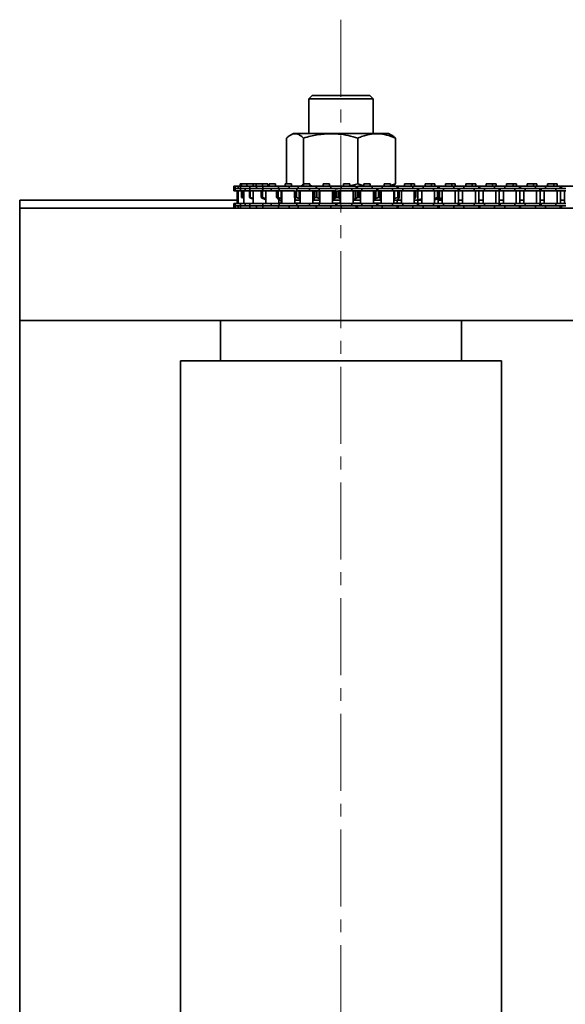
# Model space of a CAD drawing. Header units: millimetres. Extents: x -14862 to 14862, y -10512 to 10512.
# Tile 7 of 199: x -11534 to -11194, y -671 to -59. Entities that reach past the tile are written whole.
import ezdxf

# ---------------------------------------------------------------- set-up
doc = ezdxf.new("R2010")
doc.units = ezdxf.units.MM
doc.header["$LTSCALE"] = 4
doc.linetypes.add('点画线', pattern=[18, 12, -2, 2, -2])
doc.layers.add('中心线层', color=1, linetype='点画线', lineweight=18)
doc.layers.add('几何体', color=7, linetype='Continuous', lineweight=35)

msp = doc.modelspace()

# ---------------------------------------------------------------- linework, layer by layer
at = {"layer": '中心线层'}
msp.add_line((-11333.859, -58.603), (-11333.859, -2808.181), dxfattribs=at)
at = {"layer": '几何体'}
for p, q in [((-11351.86, -105.88), (-11353.859, -107.88)), ((-11353.859, -107.88), (-11353.859, -129.366)), ((-11340.347, -107.88), (-11353.859, -107.88)), ((-11351.86, -105.88), (-11339.699, -105.88)), ((-11313.86, -107.88), (-11340.347, -107.88)), ((-11339.699, -105.88), (-11315.859, -105.88)), ((-11313.86, -107.88), (-11315.859, -105.88)), ((-11313.86, -129.366), (-11313.86, -107.88)), ((-11367.718, -132.263), (-11367.718, -160.771)), ((-11363.485, -129.366), (-11365.381, -130.462)), ((-11363.485, -129.366), (-11304.233, -129.366)), ((-11357.132, -132.263), (-11357.132, -160.771)), ((-11323.274, -132.263), (-11323.274, -160.771)), ((-11302.337, -130.462), (-11304.233, -129.366)), ((-11300.001, -132.263), (-11300.001, -160.771)), ((-11400.541, -162.167), (-11400.541, -163.667)), ((-11399.807, -162.167), (-11400.541, -162.167)), ((-11400.541, -163.667), (-11400.541, -165.167)), ((-11399.807, -163.667), (-11400.541, -163.667)), ((-11399.807, -163.667), (-11400.541, -163.667)), ((-11399.807, -165.167), (-11400.541, -165.167)), ((-11399.807, -162.167), (-11399.807, -163.667)), ((-11397.877, -162.167), (-11399.807, -162.167)), ((-11399.807, -163.667), (-11399.807, -165.167)), ((-11397.877, -163.667), (-11399.807, -163.667)), ((-11397.877, -163.667), (-11399.807, -163.667)), ((-11396.45, -165.167), (-11399.807, -165.167)), ((-11398.517, -165.167), (-11398.517, -173.017)), ((-11397.974, -165.254), (-11397.663, -165.174)), ((-11397.974, -165.254), (-11397.898, -165.254)), ((-11397.974, -169.293), (-11397.974, -165.254)), ((-11397.898, -165.254), (-11397.898, -169.293)), ((-11397.877, -162.167), (-11397.877, -163.667)), ((-11396.45, -162.167), (-11397.877, -162.167)), ((-11396.45, -163.667), (-11397.877, -163.667)), ((-11397.781, -165.167), (-11397.781, -173.017)), ((-11396.522, -160.791), (-11396.522, -162.167)), ((-11395.786, -160.791), (-11396.522, -160.791)), ((-11396.45, -162.167), (-11396.45, -163.667)), ((-11390.621, -162.167), (-11396.45, -162.167)), ((-11396.45, -163.667), (-11396.45, -165.167)), ((-11393.516, -163.667), (-11396.45, -163.667)), ((-11393.516, -163.667), (-11396.45, -163.667)), ((-11393.516, -165.167), (-11396.45, -165.167)), ((-11395.79, -165.254), (-11395.611, -165.201)), ((-11395.79, -165.254), (-11395.475, -165.254)), ((-11395.79, -169.293), (-11395.79, -165.254)), ((-11395.786, -160.791), (-11395.786, -162.167)), ((-11395.716, -160.791), (-11395.786, -160.791)), ((-11392.431, -160.791), (-11395.716, -160.791)), ((-11395.092, -165.167), (-11395.475, -165.254)), ((-11395.475, -165.254), (-11395.475, -169.293)), ((-11394.426, -165.167), (-11394.426, -173.017)), ((-11393.516, -163.667), (-11393.516, -165.167)), ((-11390.621, -163.667), (-11393.516, -163.667)), ((-11390.621, -165.167), (-11393.516, -165.167)), ((-11392.431, -160.791), (-11392.431, -162.167)), ((-11392.36, -160.791), (-11392.431, -160.791)), ((-11388.47, -160.791), (-11392.36, -160.791)), ((-11390.898, -165.254), (-11390.646, -165.16)), ((-11390.898, -165.254), (-11390.362, -165.254)), ((-11390.898, -169.293), (-11390.898, -165.254)), ((-11390.621, -162.167), (-11390.621, -163.667)), ((-11386.549, -162.167), (-11390.621, -162.167)), ((-11390.621, -163.667), (-11390.621, -165.167)), ((-11386.518, -163.667), (-11390.621, -163.667)), ((-11386.549, -163.667), (-11390.621, -163.667)), ((-11383.478, -165.167), (-11390.621, -165.167)), ((-11389.972, -165.167), (-11390.362, -165.254)), ((-11390.362, -165.254), (-11390.362, -169.293)), ((-11388.597, -165.167), (-11388.597, -173.017)), ((-11388.47, -162.167), (-11388.47, -160.791)), ((-11386.602, -160.791), (-11388.47, -160.791)), ((-11386.602, -160.791), (-11386.602, -162.167)), ((-11386.154, -160.791), (-11386.602, -160.791)), ((-11386.549, -162.167), (-11386.549, -163.667)), ((-11382.524, -162.167), (-11386.549, -162.167)), ((-11382.524, -163.667), (-11386.549, -163.667)), ((-11382.641, -160.791), (-11386.154, -160.791)), ((-11383.512, -165.254), (-11382.545, -164.742)), ((-11383.512, -165.254), (-11382.778, -165.254)), ((-11383.512, -169.293), (-11383.512, -165.254)), ((-11382.366, -165.158), (-11382.778, -165.254)), ((-11382.778, -165.254), (-11382.778, -169.293)), ((-11382.641, -162.167), (-11382.641, -160.791)), ((-11379.305, -160.791), (-11382.641, -160.791)), ((-11382.574, -163.667), (-11382.574, -165.167)), ((-11377.277, -165.167), (-11382.574, -165.167)), ((-11382.524, -162.167), (-11382.524, -163.667)), ((-11372.659, -162.167), (-11382.524, -162.167)), ((-11377.277, -163.667), (-11382.524, -163.667)), ((-11377.277, -163.667), (-11382.524, -163.667)), ((-11380.575, -165.167), (-11380.575, -169.805)), ((-11380.548, -165.167), (-11380.548, -173.017)), ((-11379.305, -162.167), (-11379.305, -160.791)), ((-11378.553, -160.791), (-11378.553, -162.167)), ((-11378.105, -160.791), (-11378.553, -160.791)), ((-11374.594, -160.791), (-11378.105, -160.791)), ((-11377.277, -163.667), (-11377.277, -165.167)), ((-11372.32, -163.667), (-11377.277, -163.667)), ((-11372.32, -165.167), (-11377.277, -165.167)), ((-11374.594, -162.167), (-11374.594, -160.791)), ((-11373.958, -165.254), (-11373.056, -165.254)), ((-11373.958, -169.293), (-11373.958, -165.254)), ((-11372.709, -165.167), (-11373.056, -165.254)), ((-11373.056, -165.254), (-11373.056, -169.293)), ((-11372.659, -162.167), (-11372.659, -163.667)), ((-11366.108, -162.167), (-11372.659, -162.167)), ((-11372.32, -163.667), (-11372.32, -165.167)), ((-11366.108, -163.667), (-11372.32, -163.667)), ((-11366.108, -163.667), (-11372.32, -163.667)), ((-11362.73, -165.167), (-11372.32, -165.167)), ((-11371.023, -165.167), (-11371.023, -169.805)), ((-11370.634, -165.167), (-11370.634, -173.017)), ((-11368.639, -160.791), (-11368.639, -162.167)), ((-11367.548, -160.791), (-11368.639, -160.791)), ((-11364.679, -160.791), (-11367.548, -160.791)), ((-11366.108, -162.167), (-11366.108, -163.667)), ((-11360.433, -162.167), (-11366.108, -162.167)), ((-11360.433, -163.667), (-11366.108, -163.667)), ((-11364.679, -162.167), (-11364.679, -160.791)), ((-11362.73, -165.027), (-11362.73, -169.52)), ((-11362.652, -165.254), (-11362.631, -165.027)), ((-11362.652, -165.254), (-11361.622, -165.254)), ((-11362.652, -169.293), (-11362.652, -165.254)), ((-11361.29, -165.158), (-11361.622, -165.254)), ((-11361.622, -165.254), (-11361.622, -169.293)), ((-11361.311, -163.667), (-11361.311, -164.977)), ((-11353.531, -165.167), (-11361.248, -165.167)), ((-11360.433, -162.167), (-11360.433, -163.667)), ((-11349.312, -162.167), (-11360.433, -162.167)), ((-11353.531, -163.667), (-11360.433, -163.667)), ((-11353.531, -163.667), (-11360.433, -163.667)), ((-11359.848, -165.167), (-11359.848, -169.805)), ((-11359.287, -165.167), (-11359.287, -173.017)), ((-11357.292, -160.791), (-11357.292, -162.167)), ((-11356.201, -160.791), (-11357.292, -160.791)), ((-11353.332, -160.791), (-11356.201, -160.791)), ((-11353.531, -163.667), (-11353.531, -165.167)), ((-11347.387, -163.667), (-11353.531, -163.667)), ((-11347.387, -165.167), (-11353.531, -165.167)), ((-11353.332, -162.167), (-11353.332, -160.791)), ((-11351.337, -173.017), (-11351.337, -165.167)), ((-11350.939, -165.167), (-11350.939, -170.726)), ((-11350.515, -165.167), (-11350.515, -169.805)), ((-11350.086, -165.254), (-11348.974, -165.254)), ((-11350.086, -169.293), (-11350.086, -165.254)), ((-11349.312, -163.667), (-11349.312, -162.167)), ((-11349.026, -162.666), (-11349.312, -162.609)), ((-11349.026, -162.167), (-11349.026, -163.667)), ((-11340.135, -162.167), (-11349.026, -162.167)), ((-11348.974, -165.254), (-11348.974, -169.293)), ((-11347.536, -165.167), (-11347.536, -169.805)), ((-11347.387, -163.667), (-11347.387, -165.167)), ((-11340.135, -163.667), (-11347.387, -163.667)), ((-11340.135, -163.667), (-11347.387, -163.667)), ((-11337.566, -165.167), (-11347.387, -165.167)), ((-11347.042, -165.167), (-11347.042, -170.068)), ((-11347.002, -165.167), (-11347.002, -173.017)), ((-11345.007, -160.791), (-11345.007, -162.167)), ((-11343.134, -160.791), (-11345.007, -160.791)), ((-11341.045, -160.791), (-11343.134, -160.791)), ((-11341.045, -162.167), (-11341.045, -160.791)), ((-11340.135, -162.167), (-11340.135, -163.667)), ((-11333.793, -162.167), (-11340.135, -162.167)), ((-11333.793, -163.667), (-11340.135, -163.667)), ((-11339.05, -173.017), (-11339.05, -165.167)), ((-11338.934, -165.167), (-11338.934, -170.726)), ((-11337.9, -165.167), (-11337.9, -170.068)), ((-11337.696, -165.167), (-11337.696, -169.805)), ((-11336.811, -165.254), (-11337.503, -164.854)), ((-11337.026, -164.232), (-11337.026, -163.667)), ((-11336.811, -165.254), (-11335.665, -165.254)), ((-11336.811, -169.293), (-11336.811, -165.254)), ((-11336.345, -163.667), (-11336.345, -164.398)), ((-11335.501, -165.172), (-11335.665, -165.254)), ((-11335.665, -165.254), (-11335.665, -169.293)), ((-11327.169, -165.167), (-11335.478, -165.167)), ((-11334.627, -165.167), (-11334.627, -169.805)), ((-11334.345, -165.167), (-11334.345, -170.068)), ((-11333.793, -162.167), (-11333.793, -163.667)), ((-11324.344, -162.167), (-11333.793, -162.167)), ((-11327.169, -163.667), (-11333.793, -163.667)), ((-11327.169, -163.667), (-11333.793, -163.667)), ((-11332.325, -160.791), (-11332.325, -162.167)), ((-11330.454, -160.791), (-11332.325, -160.791)), ((-11328.365, -160.791), (-11330.454, -160.791)), ((-11323.274, -160.771), (-11328.365, -162.054)), ((-11328.365, -162.167), (-11328.365, -160.791)), ((-11327.169, -163.667), (-11327.169, -165.167)), ((-11320.82, -163.667), (-11327.169, -163.667)), ((-11320.82, -165.167), (-11327.169, -165.167)), ((-11326.37, -173.017), (-11326.37, -165.167)), ((-11325.13, -165.167), (-11325.13, -170.068)), ((-11324.711, -165.167), (-11324.711, -169.805)), ((-11324.344, -163.667), (-11324.344, -162.167)), ((-11323.644, -162.167), (-11323.644, -163.667)), ((-11314.47, -162.167), (-11323.644, -162.167)), ((-11323.408, -165.254), (-11322.279, -165.254)), ((-11323.408, -169.293), (-11323.408, -165.254)), ((-11319.626, -162.034), (-11323.274, -160.771)), ((-11322.279, -165.254), (-11322.279, -169.293)), ((-11321.684, -165.167), (-11321.684, -169.805)), ((-11321.626, -165.167), (-11321.626, -170.068)), ((-11321.621, -165.167), (-11321.621, -173.017)), ((-11320.82, -163.667), (-11320.82, -165.167)), ((-11314.47, -163.667), (-11320.82, -163.667)), ((-11314.47, -163.667), (-11320.82, -163.667)), ((-11311.645, -165.167), (-11320.82, -165.167)), ((-11319.626, -160.791), (-11319.626, -162.167)), ((-11317.646, -160.791), (-11319.626, -160.791)), ((-11315.664, -160.791), (-11317.646, -160.791)), ((-11315.664, -162.167), (-11315.664, -160.791)), ((-11314.47, -162.167), (-11314.47, -163.667)), ((-11308.121, -162.167), (-11314.47, -162.167)), ((-11308.121, -163.667), (-11314.47, -163.667)), ((-11313.671, -173.017), (-11313.671, -165.167)), ((-11312.744, -165.167), (-11312.744, -170.068)), ((-11312.124, -165.167), (-11312.124, -169.805)), ((-11311.645, -165.167), (-11311.645, -163.667)), ((-11310.945, -165.105), (-11311.645, -164.889)), ((-11310.945, -163.667), (-11310.945, -165.167)), ((-11301.769, -165.167), (-11310.945, -165.167)), ((-11310.461, -165.254), (-11310.781, -165.155)), ((-11310.461, -165.254), (-11309.397, -165.254)), ((-11310.461, -169.293), (-11310.461, -165.254)), ((-11309.397, -165.254), (-11309.397, -169.293)), ((-11309.225, -169.628), (-11309.225, -165.167)), ((-11308.92, -165.167), (-11308.92, -173.017)), ((-11308.121, -162.167), (-11308.121, -163.667)), ((-11298.944, -162.167), (-11308.121, -162.167)), ((-11301.769, -163.667), (-11308.121, -163.667)), ((-11301.769, -163.667), (-11308.121, -163.667)), ((-11306.925, -160.791), (-11306.925, -162.167)), ((-11304.945, -160.791), (-11306.925, -160.791)), ((-11302.965, -160.791), (-11304.945, -160.791)), ((-11300.001, -160.771), (-11302.965, -161.911)), ((-11302.965, -162.167), (-11302.965, -160.791)), ((-11301.836, -162.167), (-11300.001, -160.771)), ((-11301.769, -163.667), (-11301.769, -165.167)), ((-11295.419, -163.667), (-11301.769, -163.667)), ((-11295.419, -165.167), (-11301.769, -165.167)), ((-11300.97, -173.017), (-11300.97, -165.167)), ((-11300.792, -162.167), (-11300.792, -161.373)), ((-11300.487, -165.167), (-11300.487, -169.805)), ((-11298.944, -163.667), (-11298.944, -162.167)), ((-11298.244, -162.167), (-11298.944, -162.167)), ((-11298.536, -165.254), (-11298.868, -165.167)), ((-11298.536, -165.254), (-11297.584, -165.254)), ((-11298.536, -169.293), (-11298.536, -165.254)), ((-11298.244, -162.167), (-11298.244, -163.667)), ((-11289.07, -162.167), (-11298.244, -162.167)), ((-11297.584, -165.254), (-11297.584, -169.293)), ((-11297.582, -169.323), (-11297.582, -165.223)), ((-11296.221, -165.167), (-11296.221, -173.017)), ((-11295.419, -163.667), (-11295.419, -165.167)), ((-11289.07, -163.667), (-11295.419, -163.667)), ((-11289.07, -163.667), (-11295.419, -163.667)), ((-11286.245, -165.167), (-11295.419, -165.167)), ((-11294.225, -160.791), (-11294.225, -162.167)), ((-11292.246, -160.791), (-11294.225, -160.791)), ((-11290.266, -160.791), (-11292.246, -160.791)), ((-11290.266, -162.167), (-11290.266, -160.791)), ((-11288.093, -160.791), (-11290.266, -160.791)), ((-11289.07, -162.167), (-11289.07, -163.667)), ((-11282.72, -162.167), (-11289.07, -162.167)), ((-11282.72, -163.667), (-11289.07, -163.667)), ((-11288.271, -173.017), (-11288.271, -165.167)), ((-11288.154, -165.254), (-11287.357, -165.254)), ((-11288.154, -169.293), (-11288.154, -165.254)), ((-11288.093, -162.167), (-11288.093, -160.791)), ((-11287.357, -165.254), (-11287.357, -169.293)), ((-11286.245, -165.167), (-11286.245, -163.667)), ((-11285.93, -163.821), (-11285.93, -170.726)), ((-11285.545, -163.909), (-11285.93, -163.821)), ((-11285.545, -163.667), (-11285.545, -165.167)), ((-11276.371, -165.167), (-11285.545, -165.167)), ((-11283.52, -165.167), (-11283.52, -173.017)), ((-11282.72, -162.167), (-11282.72, -163.667)), ((-11273.544, -162.167), (-11282.72, -162.167)), ((-11276.371, -163.667), (-11282.72, -163.667)), ((-11276.371, -163.667), (-11282.72, -163.667)), ((-11281.524, -160.791), (-11281.524, -162.167)), ((-11279.545, -160.791), (-11281.524, -160.791)), ((-11277.565, -160.791), (-11279.545, -160.791)), ((-11277.565, -162.167), (-11277.565, -160.791)), ((-11275.392, -160.791), (-11277.565, -160.791)), ((-11276.371, -163.667), (-11276.371, -165.167)), ((-11270.019, -163.667), (-11276.371, -163.667)), ((-11270.019, -165.167), (-11276.371, -165.167)), ((-11275.57, -173.017), (-11275.57, -165.167)), ((-11275.392, -162.167), (-11275.392, -160.791)), ((-11273.754, -165.254), (-11274.141, -165.167)), ((-11273.754, -165.254), (-11273.359, -165.254)), ((-11273.754, -169.293), (-11273.754, -165.254)), ((-11273.544, -163.667), (-11273.544, -162.167)), ((-11272.844, -162.167), (-11273.544, -162.167)), ((-11273.359, -165.254), (-11273.359, -169.293)), ((-11272.844, -162.167), (-11272.844, -163.667)), ((-11263.67, -162.167), (-11272.844, -162.167)), ((-11272.543, -165.167), (-11272.543, -169.805)), ((-11270.82, -165.167), (-11270.82, -173.017)), ((-11270.019, -163.667), (-11270.019, -165.167)), ((-11263.67, -163.667), (-11270.019, -163.667)), ((-11263.67, -163.667), (-11270.019, -163.667)), ((-11260.845, -165.167), (-11270.019, -165.167)), ((-11268.825, -160.791), (-11268.825, -162.167)), ((-11266.846, -160.791), (-11268.825, -160.791)), ((-11264.866, -160.791), (-11266.846, -160.791)), ((-11264.866, -162.167), (-11264.866, -160.791)), ((-11262.693, -160.791), (-11264.866, -160.791)), ((-11263.67, -162.167), (-11263.67, -163.667)), ((-11257.32, -162.167), (-11263.67, -162.167)), ((-11257.32, -163.667), (-11263.67, -163.667)), ((-11262.871, -173.017), (-11262.871, -165.167)), ((-11262.693, -162.167), (-11262.693, -160.791)), ((-11260.845, -165.167), (-11260.845, -163.667)), ((-11260.145, -165.167), (-11260.845, -165.167)), ((-11260.698, -173.017), (-11260.698, -165.167)), ((-11260.145, -163.667), (-11260.145, -165.167)), ((-11250.971, -165.167), (-11260.145, -165.167)), ((-11258.119, -165.167), (-11258.119, -173.017)), ((-11257.32, -162.167), (-11257.32, -163.667)), ((-11248.146, -162.167), (-11257.32, -162.167)), ((-11250.971, -163.667), (-11257.32, -163.667)), ((-11250.971, -163.667), (-11257.32, -163.667)), ((-11256.124, -160.791), (-11256.124, -162.167)), ((-11254.144, -160.791), (-11256.124, -160.791)), ((-11252.165, -160.791), (-11254.144, -160.791)), ((-11252.165, -162.167), (-11252.165, -160.791)), ((-11249.992, -160.791), (-11252.165, -160.791)), ((-11250.971, -163.667), (-11250.971, -165.167)), ((-11244.619, -163.667), (-11250.971, -163.667)), ((-11244.619, -165.167), (-11250.971, -165.167)), ((-11250.17, -173.017), (-11250.17, -165.167)), ((-11249.992, -162.167), (-11249.992, -160.791)), ((-11248.146, -163.667), (-11248.146, -162.167)), ((-11247.446, -162.167), (-11248.146, -162.167)), ((-11247.997, -173.017), (-11247.997, -165.167)), ((-11247.446, -162.167), (-11247.446, -163.667)), ((-11238.27, -162.167), (-11247.446, -162.167)), ((-11245.42, -165.167), (-11245.42, -173.017)), ((-11244.619, -163.667), (-11244.619, -165.167)), ((-11238.27, -163.667), (-11244.619, -163.667)), ((-11238.27, -163.667), (-11244.619, -163.667)), ((-11235.445, -165.167), (-11244.619, -165.167)), ((-11243.425, -160.791), (-11243.425, -162.167)), ((-11241.445, -160.791), (-11243.425, -160.791)), ((-11239.466, -160.791), (-11241.445, -160.791)), ((-11239.466, -162.167), (-11239.466, -160.791)), ((-11237.293, -160.791), (-11239.466, -160.791)), ((-11238.27, -162.167), (-11238.27, -163.667)), ((-11231.92, -162.167), (-11238.27, -162.167)), ((-11231.92, -163.667), (-11238.27, -163.667)), ((-11237.47, -173.017), (-11237.47, -165.167)), ((-11237.293, -162.167), (-11237.293, -160.791)), ((-11235.445, -165.167), (-11235.445, -163.667)), ((-11234.745, -165.167), (-11235.445, -165.167)), ((-11235.298, -173.017), (-11235.298, -165.167)), ((-11234.745, -163.667), (-11234.745, -165.167)), ((-11225.57, -165.167), (-11234.745, -165.167)), ((-11232.719, -165.167), (-11232.719, -173.017)), ((-11231.92, -162.167), (-11231.92, -163.667)), ((-11222.746, -162.167), (-11231.92, -162.167)), ((-11225.57, -163.667), (-11231.92, -163.667)), ((-11225.57, -163.667), (-11231.92, -163.667)), ((-11230.724, -160.791), (-11230.724, -162.167)), ((-11228.744, -160.791), (-11230.724, -160.791)), ((-11226.764, -160.791), (-11228.744, -160.791)), ((-11226.764, -162.167), (-11226.764, -160.791)), ((-11224.592, -160.791), (-11226.764, -160.791)), ((-11225.57, -163.667), (-11225.57, -165.167)), ((-11219.221, -163.667), (-11225.57, -163.667)), ((-11219.221, -165.167), (-11225.57, -165.167)), ((-11224.769, -173.017), (-11224.769, -165.167)), ((-11224.592, -162.167), (-11224.592, -160.791)), ((-11222.746, -163.667), (-11222.746, -162.167)), ((-11222.046, -162.167), (-11222.746, -162.167)), ((-11222.597, -173.017), (-11222.597, -165.167)), ((-11222.046, -162.167), (-11222.046, -163.667)), ((-11212.869, -162.167), (-11222.046, -162.167)), ((-11220.02, -165.167), (-11220.02, -173.017)), ((-11219.221, -163.667), (-11219.221, -165.167)), ((-11212.869, -163.667), (-11219.221, -163.667)), ((-11212.869, -163.667), (-11219.221, -163.667)), ((-11210.045, -165.167), (-11219.221, -165.167)), ((-11218.025, -160.791), (-11218.025, -162.167)), ((-11216.045, -160.791), (-11218.025, -160.791)), ((-11214.065, -160.791), (-11216.045, -160.791)), ((-11214.065, -162.167), (-11214.065, -160.791)), ((-11211.893, -160.791), (-11214.065, -160.791)), ((-11212.869, -162.167), (-11212.869, -163.667)), ((-11206.52, -162.167), (-11212.869, -162.167)), ((-11206.52, -163.667), (-11212.869, -163.667)), ((-11212.07, -173.017), (-11212.07, -165.167)), ((-11211.893, -162.167), (-11211.893, -160.791)), ((-11210.045, -165.167), (-11210.045, -163.667)), ((-11209.345, -165.167), (-11210.045, -165.167)), ((-11209.898, -173.017), (-11209.898, -165.167)), ((-11209.345, -163.667), (-11209.345, -165.167)), ((-11200.17, -165.167), (-11209.345, -165.167)), ((-11207.319, -165.167), (-11207.319, -173.017)), ((-11206.52, -162.167), (-11206.52, -163.667)), ((-11197.346, -162.167), (-11206.52, -162.167)), ((-11200.17, -163.667), (-11206.52, -163.667)), ((-11200.17, -163.667), (-11206.52, -163.667)), ((-11205.326, -160.791), (-11205.326, -162.167)), ((-11203.344, -160.791), (-11205.326, -160.791)), ((-11201.364, -160.791), (-11203.344, -160.791)), ((-11201.364, -162.167), (-11201.364, -160.791)), ((-11199.192, -160.791), (-11201.364, -160.791)), ((-11200.17, -163.667), (-11200.17, -165.167)), ((-11193.821, -163.667), (-11200.17, -163.667)), ((-11193.821, -165.167), (-11200.17, -165.167)), ((-11199.369, -173.017), (-11199.369, -165.167)), ((-11199.192, -162.167), (-11199.192, -160.791)), ((-11197.346, -163.667), (-11197.346, -162.167)), ((-11196.646, -162.167), (-11197.346, -162.167)), ((-11197.199, -173.017), (-11197.199, -165.167)), ((-11196.646, -162.167), (-11196.646, -163.667)), ((-11187.469, -162.167), (-11196.646, -162.167)), ((-11194.62, -165.167), (-11194.62, -173.017)), ((-11533.859, -170.88), (-11398.517, -170.88)), ((-11533.859, -175.88), (-11533.859, -170.88)), ((-11397.663, -169.372), (-11397.974, -169.293)), ((-11397.974, -169.293), (-11397.898, -169.293)), ((-11395.79, -169.293), (-11395.475, -169.293)), ((-11394.426, -169.698), (-11395.79, -169.293)), ((-11395.475, -169.293), (-11394.426, -169.532)), ((-11390.898, -169.293), (-11390.362, -169.293)), ((-11389.52, -169.805), (-11390.898, -169.293)), ((-11390.362, -169.293), (-11388.597, -169.69)), ((-11388.7, -170.068), (-11389.52, -169.805)), ((-11382.545, -169.805), (-11383.512, -169.293)), ((-11383.512, -169.293), (-11382.778, -169.293)), ((-11382.778, -169.293), (-11380.575, -169.805)), ((-11381.889, -170.068), (-11382.545, -169.805)), ((-11380.56, -170.726), (-11381.889, -170.068)), ((-11380.646, -173.017), (-11380.646, -170.824)), ((-11380.646, -170.88), (-11380.548, -170.88)), ((-11380.575, -169.805), (-11380.548, -169.812)), ((-11373.958, -169.293), (-11373.056, -169.293)), ((-11373.44, -169.805), (-11373.958, -169.293)), ((-11372.978, -170.068), (-11373.44, -169.805)), ((-11373.056, -169.293), (-11371.023, -169.805)), ((-11372.217, -170.726), (-11372.978, -170.068)), ((-11372.598, -173.017), (-11372.598, -170.395)), ((-11372.598, -170.88), (-11372.198, -170.88)), ((-11372.198, -170.88), (-11372.217, -170.726)), ((-11372.198, -170.88), (-11370.634, -170.88)), ((-11371.023, -169.805), (-11370.634, -169.926)), ((-11371.023, -172.88), (-11371.023, -170.88)), ((-11362.684, -173.017), (-11362.684, -169.665)), ((-11362.684, -170.88), (-11362.345, -170.88)), ((-11362.652, -169.293), (-11361.622, -169.293)), ((-11362.631, -169.52), (-11362.652, -169.293)), ((-11362.358, -170.068), (-11362.606, -169.805)), ((-11362.245, -170.527), (-11362.358, -170.068)), ((-11362.345, -170.88), (-11362.196, -170.726)), ((-11362.345, -170.88), (-11359.287, -170.88)), ((-11361.622, -169.293), (-11359.848, -169.805)), ((-11359.848, -169.805), (-11359.287, -170.021)), ((-11351.337, -170.88), (-11351.248, -170.88)), ((-11351.248, -170.88), (-11350.939, -170.726)), ((-11351.248, -170.88), (-11347.002, -170.88)), ((-11350.939, -170.726), (-11350.492, -170.068)), ((-11350.515, -169.805), (-11350.086, -169.293)), ((-11350.492, -170.068), (-11350.515, -169.805)), ((-11350.086, -169.293), (-11348.974, -169.293)), ((-11348.974, -169.293), (-11347.536, -169.805)), ((-11347.536, -169.805), (-11347.042, -170.068)), ((-11339.05, -170.88), (-11334.32, -170.88)), ((-11338.934, -170.726), (-11337.9, -170.068)), ((-11337.9, -170.068), (-11337.696, -169.805)), ((-11337.696, -169.805), (-11336.811, -169.293)), ((-11336.811, -169.293), (-11335.665, -169.293)), ((-11335.665, -169.293), (-11334.627, -169.805)), ((-11334.627, -169.805), (-11334.345, -170.068)), ((-11334.32, -170.162), (-11334.32, -173.017)), ((-11326.37, -170.585), (-11325.13, -170.068)), ((-11326.37, -170.88), (-11321.621, -170.88)), ((-11325.13, -170.068), (-11324.711, -169.805)), ((-11324.711, -169.805), (-11323.408, -169.293)), ((-11323.408, -169.293), (-11322.279, -169.293)), ((-11322.279, -169.293), (-11321.684, -169.805)), ((-11321.684, -169.805), (-11321.626, -170.068)), ((-11313.671, -170.365), (-11312.744, -170.068)), ((-11313.671, -170.88), (-11309.181, -170.88)), ((-11312.744, -170.068), (-11312.124, -169.805)), ((-11312.124, -169.805), (-11310.461, -169.293)), ((-11310.461, -169.293), (-11309.397, -169.293)), ((-11309.273, -169.805), (-11309.442, -170.068)), ((-11309.442, -170.068), (-11309.418, -170.354)), ((-11309.397, -169.293), (-11309.316, -169.628)), ((-11309.389, -170.209), (-11309.389, -170.726)), ((-11309.181, -170.88), (-11308.92, -170.88)), ((-11300.97, -169.966), (-11300.487, -169.805)), ((-11300.97, -170.88), (-11298.836, -170.88)), ((-11300.487, -169.805), (-11298.536, -169.293)), ((-11298.324, -170.068), (-11298.878, -170.726)), ((-11298.836, -170.88), (-11296.221, -170.88)), ((-11298.797, -172.88), (-11298.797, -170.88)), ((-11298.536, -169.293), (-11297.584, -169.293)), ((-11297.937, -169.805), (-11298.324, -170.068)), ((-11297.584, -169.293), (-11297.937, -169.805)), ((-11288.17, -169.805), (-11288.271, -169.849)), ((-11288.271, -170.88), (-11286.732, -170.88)), ((-11287.357, -169.293), (-11288.17, -169.805)), ((-11288.154, -169.293), (-11287.357, -169.293)), ((-11286.732, -170.88), (-11285.93, -170.726)), ((-11286.732, -170.88), (-11283.52, -170.88)), ((-11286.098, -173.017), (-11286.098, -170.88)), ((-11285.93, -170.726), (-11283.52, -170.174)), ((-11273.123, -170.068), (-11275.612, -170.726)), ((-11275.57, -169.703), (-11273.754, -169.293)), ((-11274.967, -169.805), (-11275.57, -169.979)), ((-11275.57, -170.523), (-11273.624, -170.068)), ((-11275.57, -170.775), (-11275.375, -170.726)), ((-11275.375, -170.726), (-11272.779, -170.068)), ((-11273.359, -169.293), (-11274.967, -169.805)), ((-11273.754, -169.293), (-11273.359, -169.293)), ((-11273.624, -169.377), (-11273.624, -170.068)), ((-11273.624, -170.068), (-11272.543, -169.805)), ((-11273.397, -173.017), (-11273.397, -170.225)), ((-11273.397, -170.88), (-11270.82, -170.88)), ((-11272.108, -169.805), (-11273.123, -170.068)), ((-11272.779, -170.068), (-11271.74, -169.805)), ((-11272.779, -169.979), (-11272.779, -170.068)), ((-11272.543, -169.805), (-11270.82, -169.401)), ((-11270.82, -169.459), (-11272.108, -169.805)), ((-11271.74, -169.805), (-11270.82, -169.569)), ((-11260.698, -170.88), (-11258.119, -170.88)), ((-11247.997, -170.88), (-11245.42, -170.88)), ((-11235.298, -170.88), (-11232.719, -170.88)), ((-11222.597, -170.88), (-11220.02, -170.88)), ((-11209.898, -170.88), (-11207.319, -170.88)), ((-11197.199, -170.88), (-11194.62, -170.88)), ((-7558.86, -175.88), (-11533.859, -175.88)), ((-11533.859, -245.88), (-11533.859, -175.88)), ((-11400.541, -173.017), (-11400.541, -174.517)), ((-11399.807, -173.017), (-11400.541, -173.017)), ((-11400.541, -174.517), (-11400.541, -175.88)), ((-11399.807, -174.517), (-11400.541, -174.517)), ((-11399.807, -174.517), (-11400.541, -174.517)), ((-11399.807, -173.017), (-11399.807, -174.517)), ((-11396.45, -173.017), (-11399.807, -173.017)), ((-11399.807, -174.517), (-11399.807, -175.88)), ((-11397.877, -174.517), (-11399.807, -174.517)), ((-11397.877, -174.517), (-11399.807, -174.517)), ((-11396.45, -174.517), (-11397.877, -174.517)), ((-11397.877, -175.88), (-11397.877, -174.517)), ((-11396.45, -173.017), (-11396.45, -174.517)), ((-11393.516, -173.017), (-11396.45, -173.017)), ((-11396.45, -174.517), (-11396.45, -175.88)), ((-11393.516, -174.517), (-11396.45, -174.517)), ((-11393.516, -174.517), (-11396.45, -174.517)), ((-11393.516, -174.517), (-11393.516, -173.017)), ((-11390.621, -173.017), (-11393.516, -173.017)), ((-11390.621, -174.517), (-11393.516, -174.517)), ((-11390.621, -173.017), (-11390.621, -174.517)), ((-11382.641, -173.017), (-11390.621, -173.017)), ((-11390.621, -174.517), (-11390.621, -175.88)), ((-11386.549, -174.517), (-11390.621, -174.517)), ((-11386.549, -174.517), (-11390.621, -174.517)), ((-11382.524, -174.517), (-11386.549, -174.517)), ((-11386.549, -175.88), (-11386.549, -174.517)), ((-11382.574, -173.017), (-11382.574, -174.517)), ((-11377.277, -173.017), (-11382.574, -173.017)), ((-11377.277, -174.517), (-11382.524, -174.517)), ((-11377.277, -174.517), (-11382.524, -174.517)), ((-11382.524, -175.88), (-11382.524, -174.517)), ((-11380.646, -172.88), (-11380.548, -172.88)), ((-11377.277, -174.517), (-11377.277, -173.017)), ((-11372.32, -173.017), (-11377.277, -173.017)), ((-11372.32, -174.517), (-11377.277, -174.517)), ((-11372.659, -174.517), (-11372.659, -175.88)), ((-11372.598, -172.88), (-11370.634, -172.88)), ((-11372.32, -174.517), (-11372.32, -173.017)), ((-11361.311, -173.017), (-11372.32, -173.017)), ((-11366.108, -174.517), (-11372.32, -174.517)), ((-11366.108, -174.517), (-11372.32, -174.517)), ((-11360.433, -174.517), (-11366.108, -174.517)), ((-11366.108, -175.88), (-11366.108, -174.517)), ((-11362.684, -172.88), (-11359.287, -172.88)), ((-11361.311, -173.017), (-11361.311, -174.517)), ((-11353.531, -173.017), (-11361.311, -173.017)), ((-11353.531, -174.517), (-11360.433, -174.517)), ((-11353.531, -174.517), (-11360.433, -174.517)), ((-11360.433, -175.88), (-11360.433, -174.517)), ((-11353.531, -174.517), (-11353.531, -173.017)), ((-11347.387, -173.017), (-11353.531, -173.017)), ((-11347.387, -174.517), (-11353.531, -174.517)), ((-11351.28, -172.88), (-11347.002, -172.88)), ((-11349.312, -175.88), (-11349.312, -174.517)), ((-11349.026, -174.517), (-11349.026, -175.88)), ((-11347.387, -174.517), (-11347.387, -173.017)), ((-11337.026, -173.017), (-11347.387, -173.017)), ((-11340.135, -174.517), (-11347.387, -174.517)), ((-11340.135, -174.517), (-11347.387, -174.517)), ((-11333.793, -174.517), (-11340.135, -174.517)), ((-11340.135, -175.88), (-11340.135, -174.517)), ((-11339.05, -172.88), (-11334.32, -172.88)), ((-11337.026, -174.517), (-11337.026, -173.017)), ((-11336.345, -173.017), (-11336.345, -174.517)), ((-11327.169, -173.017), (-11336.345, -173.017)), ((-11327.169, -174.517), (-11333.793, -174.517)), ((-11327.169, -174.517), (-11333.793, -174.517)), ((-11333.793, -175.88), (-11333.793, -174.517)), ((-11327.169, -174.517), (-11327.169, -173.017)), ((-11320.82, -173.017), (-11327.169, -173.017)), ((-11320.82, -174.517), (-11327.169, -174.517)), ((-11326.37, -172.88), (-11321.621, -172.88)), ((-11324.344, -175.88), (-11324.344, -174.517)), ((-11323.644, -174.517), (-11323.644, -175.88)), ((-11320.82, -174.517), (-11320.82, -173.017)), ((-11311.645, -173.017), (-11320.82, -173.017)), ((-11314.47, -174.517), (-11320.82, -174.517)), ((-11314.47, -174.517), (-11320.82, -174.517)), ((-11308.121, -174.517), (-11314.47, -174.517)), ((-11314.47, -175.88), (-11314.47, -174.517)), ((-11313.671, -172.88), (-11308.92, -172.88)), ((-11311.645, -174.517), (-11311.645, -173.017)), ((-11310.945, -173.017), (-11310.945, -174.517)), ((-11301.769, -173.017), (-11310.945, -173.017)), ((-11301.769, -174.517), (-11308.121, -174.517)), ((-11301.769, -174.517), (-11308.121, -174.517)), ((-11308.121, -175.88), (-11308.121, -174.517)), ((-11301.769, -174.517), (-11301.769, -173.017)), ((-11295.419, -173.017), (-11301.769, -173.017)), ((-11295.419, -174.517), (-11301.769, -174.517)), ((-11300.97, -172.88), (-11296.221, -172.88)), ((-11298.944, -175.88), (-11298.944, -174.517)), ((-11298.244, -174.517), (-11298.244, -175.88)), ((-11295.419, -174.517), (-11295.419, -173.017)), ((-11286.245, -173.017), (-11295.419, -173.017)), ((-11289.07, -174.517), (-11295.419, -174.517)), ((-11289.07, -174.517), (-11295.419, -174.517)), ((-11282.72, -174.517), (-11289.07, -174.517)), ((-11289.07, -175.88), (-11289.07, -174.517)), ((-11288.271, -172.88), (-11286.859, -172.88)), ((-11286.722, -173.017), (-11286.859, -172.88)), ((-11286.245, -174.517), (-11286.245, -173.017)), ((-11285.545, -173.017), (-11286.245, -173.017)), ((-11285.545, -174.194), (-11286.245, -173.494)), ((-11285.545, -173.017), (-11285.545, -174.517)), ((-11276.371, -173.017), (-11285.545, -173.017)), ((-11276.371, -174.517), (-11282.72, -174.517)), ((-11276.371, -174.517), (-11282.72, -174.517)), ((-11282.72, -175.88), (-11282.72, -174.517)), ((-11276.371, -174.517), (-11276.371, -173.017)), ((-11270.019, -173.017), (-11276.371, -173.017)), ((-11270.019, -174.517), (-11276.371, -174.517)), ((-11273.544, -175.88), (-11273.544, -174.517)), ((-11272.844, -174.517), (-11272.844, -175.88)), ((-11270.019, -174.517), (-11270.019, -173.017)), ((-11260.845, -173.017), (-11270.019, -173.017)), ((-11263.67, -174.517), (-11270.019, -174.517)), ((-11263.67, -174.517), (-11270.019, -174.517)), ((-11257.32, -174.517), (-11263.67, -174.517)), ((-11263.67, -175.88), (-11263.67, -174.517)), ((-11260.845, -174.517), (-11260.845, -173.017)), ((-11260.145, -173.017), (-11260.845, -173.017)), ((-11260.145, -173.017), (-11260.145, -174.517)), ((-11250.971, -173.017), (-11260.145, -173.017)), ((-11250.971, -174.517), (-11257.32, -174.517)), ((-11250.971, -174.517), (-11257.32, -174.517)), ((-11257.32, -175.88), (-11257.32, -174.517)), ((-11250.971, -174.517), (-11250.971, -173.017)), ((-11244.619, -173.017), (-11250.971, -173.017)), ((-11244.619, -174.517), (-11250.971, -174.517)), ((-11248.146, -175.88), (-11248.146, -174.517)), ((-11247.446, -174.517), (-11247.446, -175.88)), ((-11244.619, -174.517), (-11244.619, -173.017)), ((-11235.445, -173.017), (-11244.619, -173.017)), ((-11238.27, -174.517), (-11244.619, -174.517)), ((-11238.27, -174.517), (-11244.619, -174.517)), ((-11231.92, -174.517), (-11238.27, -174.517)), ((-11238.27, -175.88), (-11238.27, -174.517)), ((-11235.445, -174.517), (-11235.445, -173.017)), ((-11234.745, -173.017), (-11235.445, -173.017)), ((-11234.745, -173.017), (-11234.745, -174.517)), ((-11225.57, -173.017), (-11234.745, -173.017)), ((-11225.57, -174.517), (-11231.92, -174.517)), ((-11225.57, -174.517), (-11231.92, -174.517)), ((-11231.92, -175.88), (-11231.92, -174.517)), ((-11225.57, -174.517), (-11225.57, -173.017)), ((-11219.221, -173.017), (-11225.57, -173.017)), ((-11219.221, -174.517), (-11225.57, -174.517)), ((-11222.746, -175.88), (-11222.746, -174.517)), ((-11222.046, -174.517), (-11222.046, -175.88)), ((-11219.221, -174.517), (-11219.221, -173.017)), ((-11210.045, -173.017), (-11219.221, -173.017)), ((-11212.869, -174.517), (-11219.221, -174.517)), ((-11212.869, -174.517), (-11219.221, -174.517)), ((-11206.52, -174.517), (-11212.869, -174.517)), ((-11212.869, -175.88), (-11212.869, -174.517)), ((-11210.045, -174.517), (-11210.045, -173.017)), ((-11209.345, -173.017), (-11210.045, -173.017)), ((-11209.345, -173.017), (-11209.345, -174.517)), ((-11200.17, -173.017), (-11209.345, -173.017)), ((-11200.17, -174.517), (-11206.52, -174.517)), ((-11200.17, -174.517), (-11206.52, -174.517)), ((-11206.52, -175.88), (-11206.52, -174.517)), ((-11200.17, -174.517), (-11200.17, -173.017)), ((-11193.821, -173.017), (-11200.17, -173.017)), ((-11193.821, -174.517), (-11200.17, -174.517)), ((-11197.346, -175.88), (-11197.346, -174.517)), ((-11196.646, -174.517), (-11196.646, -175.88)), ((-7558.86, -245.88), (-11533.859, -245.88)), ((-11533.859, -2690.88), (-11533.859, -245.88)), ((-11408.859, -245.88), (-11408.859, -270.88)), ((-11258.859, -270.88), (-11258.859, -245.88)), ((-11433.859, -270.88), (-11433.859, -2670.88)), ((-11433.859, -270.88), (-11233.86, -270.88)), ((-11233.86, -2670.88), (-11233.86, -270.88))]:
    msp.add_line(p, q, dxfattribs=at)
for points, knots in [([(-11367.718, -132.263), (-11367.269, -131.861), (-11366.412, -131.093), (-11365.003, -130.194), (-11363.544, -129.64), (-11361.661, -129.492), (-11359.337, -130.332), (-11357.909, -131.582), (-11357.132, -132.263)], [0, 0, 0, 0, 1.8079461, 3.4578555, 4.9967347, 6.455501, 9.0495708, 12.1416125, 12.1416125, 12.1416125, 12.1416125]), ([(-11357.132, -132.263), (-11355.703, -131.863), (-11352.895, -131.078), (-11348.629, -130.234), (-11344.332, -129.691), (-11339.969, -129.521), (-11334.956, -129.768), (-11329.349, -130.606), (-11325.307, -131.708), (-11323.274, -132.263)], [0, 0, 0, 0, 4.4509068, 8.7457503, 13.0363264, 17.4331883, 21.8299307, 28.0797856, 34.3964616, 34.3964616, 34.3964616, 34.3964616]), ([(-11323.274, -132.263), (-11322.273, -131.856), (-11320.285, -131.048), (-11317.184, -130.167), (-11314.018, -129.633), (-11310.049, -129.501), (-11305.259, -130.214), (-11301.778, -131.57), (-11300.001, -132.263)], [0, 0, 0, 0, 3.2437062, 6.4379894, 9.6565297, 12.8551753, 18.3300778, 24.0439491, 24.0439491, 24.0439491, 24.0439491]), ([(-11300.001, -132.263), (-11300.444, -131.853), (-11301.171, -131.182), (-11302.022, -130.683), (-11302.353, -130.489)], [0, 0, 0, 0, 1.8044761, 2.9541847, 2.9541847, 2.9541847, 2.9541847]), ([(-11357.292, -160.905), (-11357.68, -161.273), (-11358.174, -161.741), (-11358.754, -162.092), (-11358.879, -162.167)], [0, 0, 0, 0, 1.5957119, 2.0322514, 2.0322514, 2.0322514, 2.0322514]), ([(-11351.547, -162.167), (-11351.977, -162.091), (-11352.578, -161.986), (-11353.165, -161.825), (-11353.332, -161.78)], [0, 0, 0, 0, 1.3087971, 1.827705, 1.827705, 1.827705, 1.827705]), ([(-11309.389, -170.726), (-11309.386, -170.728), (-11309.326, -170.791), (-11309.252, -170.836), (-11309.181, -170.88)], [0, 0, 0, 0, 0.01097857, 0.25962118, 0.25962118, 0.25962118, 0.25962118]), ([(-11298.878, -170.726), (-11298.878, -170.728), (-11298.878, -170.782), (-11298.856, -170.832), (-11298.836, -170.88)], [0, 0, 0, 0, 0.00790375, 0.16111392, 0.16111392, 0.16111392, 0.16111392])]:
    msp.add_open_spline(points, degree=3, knots=knots, dxfattribs=at)

doc.saveas('drawing.dxf')
